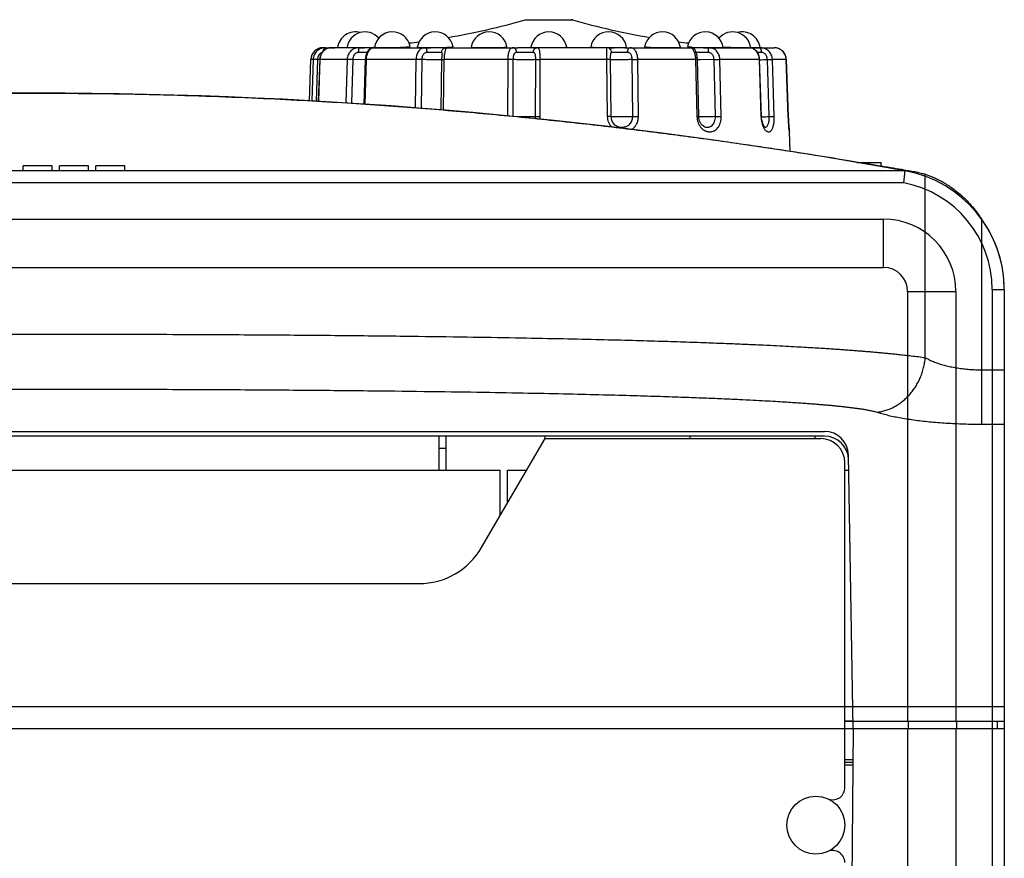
# Model space of a CAD drawing. Header units: millimetres. Extents: x 802 to 9345, y -804 to 1180.
# Tile 22 of 189: x 1107 to 1148, y 28 to 63. Entities that reach past the tile are written whole.
import ezdxf

# ---------------------------------------------------------------- set-up
doc = ezdxf.new("R2010")
doc.units = ezdxf.units.MM
doc.header["$LTSCALE"] = 30.734
doc.layers.get('0').update_dxf_attribs({"linetype": 'CONTINUOUS'})

msp = doc.modelspace()

# ---------------------------------------------------------------- linework, layer by layer
at = {"linetype": 'Continuous'}
for p, q in [((1127.817, 62.775), (1127.871, 62.783)), ((1127.817, 62.775), (1129.776, 62.775)), ((1127.871, 62.783), (1129.721, 62.783)), ((1129.776, 62.775), (1129.721, 62.783)), ((1119.564, 61.621), (1119.446, 61.621)), ((1119.686, 61.612), (1119.762, 61.621)), ((1119.737, 61.621), (1119.716, 61.621)), ((1119.764, 61.621), (1119.737, 61.621)), ((1120.958, 61.621), (1119.764, 61.621)), ((1120.444, 61.625), (1120.48, 61.625)), ((1120.48, 61.625), (1120.954, 61.63)), ((1120.954, 61.63), (1120.957, 61.631)), ((1120.957, 61.631), (1120.994, 61.631)), ((1120.958, 61.621), (1120.958, 61.621)), ((1121.139, 61.635), (1121.154, 61.635)), ((1121.154, 61.635), (1121.526, 61.649)), ((1121.495, 61.621), (1121.155, 61.621)), ((1121.518, 61.621), (1121.495, 61.621)), ((1121.526, 61.649), (1121.529, 61.649)), ((1121.529, 61.621), (1123.705, 61.621)), ((1121.558, 61.651), (1121.58, 61.652)), ((1121.581, 61.627), (1121.722, 61.625)), ((1123.657, 61.625), (1123.704, 61.625)), ((1123.915, 61.625), (1123.923, 61.626)), ((1124.462, 61.621), (1123.915, 61.621)), ((1123.923, 61.626), (1124.463, 61.634)), ((1124.521, 61.621), (1124.462, 61.621)), ((1124.463, 61.634), (1124.469, 61.634)), ((1124.469, 61.634), (1124.49, 61.635)), ((1124.547, 61.621), (1124.521, 61.621)), ((1124.547, 61.621), (1124.547, 61.621)), ((1124.55, 61.621), (1124.547, 61.621)), ((1124.549, 61.637), (1124.552, 61.637)), ((1124.55, 61.621), (1127.335, 61.621)), ((1128.148, 61.621), (1127.518, 61.621)), ((1128.144, 61.633), (1128.302, 61.628)), ((1128.302, 61.628), (1128.325, 61.628)), ((1131.22, 61.621), (1128.305, 61.621)), ((1128.325, 61.628), (1128.796, 61.625)), ((1131.207, 61.626), (1131.22, 61.625)), ((1131.344, 61.621), (1131.218, 61.621)), ((1131.344, 61.625), (1131.354, 61.625)), ((1131.945, 61.621), (1131.344, 61.621)), ((1131.498, 61.625), (1131.933, 61.629)), ((1131.933, 61.629), (1131.985, 61.631)), ((1131.985, 61.631), (1132.01, 61.636)), ((1132.145, 61.621), (1134.682, 61.621)), ((1134.69, 61.621), (1134.681, 61.621)), ((1134.681, 61.621), (1134.707, 61.61)), ((1134.692, 61.621), (1134.689, 61.621)), ((1134.69, 61.621), (1134.69, 61.621)), ((1134.7, 61.621), (1134.692, 61.621)), ((1134.7, 61.621), (1134.697, 61.621)), ((1134.728, 61.621), (1134.7, 61.621)), ((1134.72, 61.621), (1134.715, 61.621)), ((1134.727, 61.621), (1134.72, 61.621)), ((1134.728, 61.65), (1135.198, 61.632)), ((1135.198, 61.621), (1134.728, 61.621)), ((1135.198, 61.632), (1135.231, 61.631)), ((1135.378, 61.629), (1135.404, 61.628)), ((1135.406, 61.621), (1137.128, 61.621)), ((1135.87, 61.625), (1136.012, 61.627)), ((1136.004, 61.652), (1136.012, 61.652)), ((1136.012, 61.652), (1136.034, 61.651)), ((1137.112, 61.625), (1137.143, 61.625)), ((1137.163, 61.621), (1137.128, 61.621)), ((1137.143, 61.625), (1137.148, 61.625)), ((1137.344, 61.621), (1137.163, 61.621)), ((1137.317, 61.629), (1137.346, 61.628)), ((1137.482, 61.626), (1137.525, 61.625)), ((1137.522, 61.621), (1138.133, 61.621)), ((1137.525, 61.625), (1137.54, 61.625)), ((1118.887, 59.428), (1118.947, 61.139)), ((1119.044, 61.139), (1118.947, 61.139)), ((1119.044, 61.139), (1118.985, 59.422)), ((1119.219, 61.133), (1119.044, 61.139)), ((1119.219, 61.133), (1119.16, 59.412)), ((1119.318, 61.13), (1119.219, 61.133)), ((1119.318, 61.138), (1119.258, 59.407)), ((1119.266, 59.406), (1119.325, 61.139)), ((1119.318, 61.138), (1119.325, 61.139)), ((1120.449, 61.139), (1119.325, 61.139)), ((1120.449, 61.139), (1120.398, 59.338)), ((1120.678, 61.133), (1120.449, 61.139)), ((1120.678, 61.133), (1120.627, 59.323)), ((1121.2, 61.121), (1120.678, 61.133)), ((1121.274, 61.428), (1120.923, 61.426)), ((1121.198, 61.137), (1121.145, 59.289)), ((1121.192, 59.286), (1121.244, 61.139)), ((1121.204, 61.209), (1121.198, 61.137)), ((1121.198, 61.137), (1121.244, 61.139)), ((1123.297, 61.139), (1121.244, 61.139)), ((1123.297, 61.139), (1123.262, 59.136)), ((1123.541, 61.133), (1123.297, 61.139)), ((1123.541, 61.133), (1123.505, 59.117)), ((1124.357, 61.426), (1123.755, 61.426)), ((1124.349, 61.126), (1124.121, 61.121)), ((1124.357, 61.145), (1124.321, 59.051)), ((1124.36, 61.127), (1124.349, 61.126)), ((1124.357, 61.134), (1124.469, 61.139)), ((1124.375, 61.379), (1124.375, 61.379)), ((1124.432, 59.042), (1124.469, 61.139)), ((1127.096, 61.139), (1124.469, 61.139)), ((1127.096, 61.139), (1127.087, 58.803)), ((1127.312, 61.133), (1127.096, 61.139)), ((1127.312, 61.133), (1127.304, 58.782)), ((1128.151, 61.426), (1127.46, 61.426)), ((1128.246, 58.77), (1128.254, 61.133)), ((1128.254, 61.133), (1128.442, 61.139)), ((1128.433, 58.775), (1128.442, 61.139)), ((1131.189, 61.139), (1128.442, 61.139)), ((1131.34, 61.133), (1131.189, 61.139)), ((1131.189, 61.139), (1131.215, 58.775)), ((1131.34, 61.133), (1131.366, 58.77)), ((1132.056, 61.426), (1131.395, 61.426)), ((1132.241, 61.133), (1132.476, 61.139)), ((1132.267, 58.77), (1132.241, 61.133)), ((1134.868, 61.139), (1132.476, 61.139)), ((1132.502, 58.775), (1132.476, 61.139)), ((1134.945, 61.136), (1134.868, 61.139)), ((1134.868, 61.139), (1134.924, 58.775)), ((1134.876, 61.465), (1134.871, 61.479)), ((1135.397, 61.426), (1134.89, 61.427)), ((1135, 58.773), (1134.945, 61.143)), ((1135.632, 61.133), (1135.052, 61.121)), ((1135.632, 61.133), (1135.874, 61.139)), ((1135.688, 58.77), (1135.632, 61.133)), ((1137.498, 61.139), (1135.874, 61.139)), ((1135.929, 58.775), (1135.874, 61.139)), ((1137.598, 61.426), (1137.432, 61.427)), ((1137.521, 61.138), (1137.498, 61.139)), ((1137.498, 61.139), (1137.573, 58.775)), ((1137.596, 58.775), (1137.521, 61.138)), ((1137.842, 61.133), (1138.048, 61.139)), ((1137.917, 58.77), (1137.842, 61.133)), ((1138.622, 61.139), (1138.048, 61.139)), ((1138.124, 58.775), (1138.048, 61.139)), ((1138.623, 61.139), (1138.622, 61.139)), ((1138.622, 61.139), (1138.705, 58.775)), ((1138.705, 58.775), (1138.623, 61.139)), ((1135.052, 61.121), (1134.971, 61.122)), ((1128.246, 58.77), (1128.433, 58.775)), ((1131.366, 58.77), (1131.215, 58.775)), ((1132.267, 58.77), (1132.502, 58.775)), ((1135, 58.773), (1134.924, 58.775)), ((1135.048, 58.759), (1135.001, 58.76)), ((1135.688, 58.77), (1135.929, 58.775)), ((1137.596, 58.775), (1137.573, 58.775)), ((1137.642, 58.762), (1137.597, 58.761)), ((1137.917, 58.77), (1138.124, 58.775)), ((1138.705, 58.775), (1138.705, 58.775)), ((1135.241, 58.351), (1135.244, 58.35)), ((1138.744, 58.199), (1138.749, 58.155)), ((1138.749, 58.155), (1138.75, 58.144)), ((1138.75, 58.151), (1138.75, 58.144)), ((1138.779, 57.326), (1138.75, 58.144)), ((1107.046, 56.527), (1107.046, 56.727)), ((1108.246, 56.727), (1107.046, 56.727)), ((1108.246, 56.527), (1108.246, 56.727)), ((1108.546, 56.527), (1108.546, 56.727)), ((1109.746, 56.727), (1108.546, 56.727)), ((1109.746, 56.527), (1109.746, 56.727)), ((1110.046, 56.527), (1110.046, 56.727)), ((1111.246, 56.727), (1110.046, 56.727)), ((1111.246, 56.527), (1111.246, 56.727)), ((1141.538, 56.877), (1142.549, 56.877)), ((1142.549, 56.702), (1142.549, 56.877)), ((1143.534, 56.527), (1071.758, 56.527)), ((1144.375, 48.795), (1144.375, 56.386)), ((1143.488, 56.027), (1071.804, 56.027)), ((1072.646, 54.527), (1142.646, 54.527)), ((1142.646, 52.527), (1142.646, 54.527)), ((1146.72, 46.039), (1146.72, 54.506)), ((1072.646, 52.527), (1142.646, 52.527)), ((1143.646, 51.527), (1143.646, 33.741)), ((1143.646, 51.527), (1145.646, 51.527)), ((1145.646, 51.527), (1145.646, 33.741)), ((1147.146, 51.607), (1147.146, -6.459)), ((1147.146, 51.607), (1147.646, 51.607)), ((1147.646, 51.607), (1147.646, 33.441)), ((1147.646, 51.607), (1147.646, -6.459)), ((1146.72, 48.288), (1147.646, 48.288)), ((1075.094, 45.741), (1140.199, 45.741)), ((1146.72, 46.039), (1147.646, 46.039)), ((1140.202, 45.541), (1075.09, 45.541)), ((1124.246, 45.541), (1124.246, 44.141)), ((1124.546, 44.141), (1124.546, 45.541)), ((1126.014, 40.929), (1128.646, 45.441)), ((1128.646, 45.441), (1128.646, 45.541)), ((1128.646, 45.441), (1140.046, 45.441)), ((1134.646, 45.441), (1134.646, 45.541)), ((1139.806, 45.541), (1139.806, 45.441)), ((1124.246, 45.041), (1124.546, 45.041)), ((1141.046, 30.941), (1141.046, 44.441)), ((1141.396, 33.441), (1141.199, 44.758)), ((1087.404, 44.141), (1126.786, 44.141)), ((1126.786, 42.252), (1126.786, 44.141)), ((1127.086, 42.766), (1127.086, 44.141)), ((1127.086, 44.141), (1127.888, 44.141)), ((1141.046, 44.141), (1141.209, 44.141)), ((1091.869, 39.441), (1123.423, 39.441)), ((1147.646, 34.335), (1067.646, 34.335)), ((1067.646, 33.441), (1147.646, 33.441)), ((1141.396, 33.441), (1141.143, 4.432)), ((1141.391, 33.741), (1147.646, 33.741)), ((1141.396, 33.441), (1147.646, 33.441)), ((1143.646, 33.441), (1143.646, -6.459)), ((1143.683, 33.441), (1143.683, 33.741)), ((1145.646, 33.441), (1145.646, -6.459)), ((1145.683, 33.441), (1145.683, 33.741)), ((1147.346, 33.741), (1147.346, 33.441)), ((1141.385, 32.141), (1141.046, 32.141)), ((1141.046, 32.041), (1141.384, 32.041)), ((1141.046, 31.941), (1141.383, 31.941))]:
    msp.add_line(p, q, dxfattribs=at)
for points in [[(1119.765, 61.621), (1119.698, 61.615), (1119.595, 61.581), (1119.5, 61.52), (1119.42, 61.434), (1119.36, 61.33), (1119.326, 61.214), (1119.318, 61.138)], [(1121.529, 61.621), (1121.468, 61.612), (1121.414, 61.589), (1121.371, 61.557), (1121.332, 61.517), (1121.294, 61.465), (1121.257, 61.397), (1121.225, 61.311), (1121.204, 61.209)], [(1137.521, 61.138), (1137.514, 61.211), (1137.485, 61.322), (1137.436, 61.424), (1137.369, 61.508), (1137.293, 61.57), (1137.21, 61.608), (1137.128, 61.621)], [(1138.623, 61.139), (1138.614, 61.217), (1138.577, 61.333), (1138.513, 61.436), (1138.427, 61.52), (1138.323, 61.581), (1138.209, 61.615), (1138.131, 61.621)], [(1124.375, 61.379), (1124.375, 61.378), (1124.375, 61.368), (1124.373, 61.348), (1124.37, 61.323), (1124.367, 61.292), (1124.364, 61.258), (1124.361, 61.221), (1124.358, 61.183), (1124.357, 61.143)], [(1134.945, 61.143), (1134.943, 61.182), (1134.939, 61.22), (1134.934, 61.256), (1134.928, 61.291), (1134.921, 61.324), (1134.914, 61.354), (1134.906, 61.382), (1134.897, 61.408), (1134.89, 61.43), (1134.882, 61.449), (1134.876, 61.465)], [(1138.577, 61.331), (1138.516, 61.433), (1138.514, 61.434)], [(1138.623, 61.139), (1138.615, 61.213), (1138.614, 61.215)], [(1135.244, 58.35), (1135.223, 58.358), (1135.162, 58.397), (1135.105, 58.457), (1135.057, 58.534), (1135.023, 58.623), (1135.004, 58.716), (1135, 58.773)], [(1137.728, 58.333), (1137.729, 58.332), (1137.726, 58.335), (1137.706, 58.36), (1137.677, 58.408), (1137.646, 58.485), (1137.618, 58.586), (1137.601, 58.701), (1137.596, 58.775)], [(1138.709, 58.688), (1138.707, 58.747), (1138.705, 58.775)], [(1138.742, 58.226), (1138.734, 58.306), (1138.725, 58.413), (1138.717, 58.54), (1138.709, 58.68), (1138.705, 58.775)], [(1138.745, 58.193), (1138.743, 58.211), (1138.742, 58.227)]]:
    msp.add_lwpolyline(points, dxfattribs=at)
msp.add_lwpolyline([(1141.391, 33.741, 0.0698, 0.0698, 0), (1141.046, 33.741, 0.0698, 0.0698, 0)], format="xyseb", dxfattribs=at)
msp.add_circle((1139.846, 29.441), 1.2, dxfattribs=at)
for centre, radius, start, end in [((1119.575, 91.621), 30, 279.6711, 285.9455), ((1138.017, 91.621), 30, 254.0545, 260.3289), ((1120.796, 61.527), 0.75, 74.734, 172.5243), ((1121.188, 61.527), 0.75, 40.5203, 172.4772), ((1122.324, 61.527), 0.75, 11.3774, 172.3374), ((1124.094, 61.527), 0.75, 10.6122, 172.0625), ((1126.324, 61.527), 0.75, 9.776, 171.6199), ((1128.796, 61.527), 0.75, 9.0009, 170.9992), ((1131.268, 61.527), 0.75, 8.3801, 170.2239), ((1133.498, 61.527), 0.75, 7.9375, 169.3879), ((1135.268, 61.527), 0.75, 7.6626, 168.6227), ((1136.405, 61.527), 0.75, 7.5228, 139.4797), ((1136.796, 61.527), 0.75, 7.4757, 105.266), ((1119.446, 61.121), 0.5, 89.7587, 178), ((1119.713, 103.588), 41.967, 269.796, 270.0037), ((1119.575, 91.621), 30, 270.0399, 270.9124), ((1119.772, 61.232), 0.39, 102.6803, 109.5327), ((1119.765, 61.287), 0.334, 90.0023, 90.3616), ((1119.581, 94.049), 32.428, 270.8336, 271.5224), ((1121.148, 128.988), 67.367, 269.83888, 270.00604), ((1120.431, 87.512), 25.887, 271.2467, 271.5685), ((1121.529, 61.53), 0.0911, 90.0068, 91.2329), ((1120.902, 74.374), 12.74, 272.8184, 272.952), ((1119.575, 91.621), 30, 276.5669, 277.3934), ((1123.646, 104.277), 42.652, 270.0775, 270.3608), ((1123.905, 134.407), 72.786, 269.84489, 270.0081), ((1124.47, 80.018), 18.397, 269.9962, 270.1104), ((1124.185, 71.03), 9.4, 271.86, 272.2188), ((1124.55, 61.434), 0.187, 90.8278, 108.1962), ((1124.492, 69.272), 7.651, 270.0981, 270.2878), ((1124.517, 64.6), 2.979, 270.2534, 270.6215), ((1127.507, 115.974), 54.353, 269.8204, 270.0116), ((1128.226, 63.317), 1.687, 266.3846, 267.2168), ((1128.175, 91.319), 29.698, 269.9466, 270.2483), ((1131.483, 105.742), 44.117, 269.6582, 269.8198), ((1131.499, 110.2), 48.576, 269.8292, 269.9988), ((1131.973, 114.924), 53.303, 269.9701, 270.1835), ((1138.017, 91.621), 30, 262.6066, 263.4331), ((1134.681, 61.421), 0.201, 72.4402, 87.4402), ((1134.706, 63.421), 1.8, 269.5463, 269.7101), ((1134.72, 67.431), 5.81, 269.8027, 269.9501), ((1134.641, 61.521), 0.111, 50.6915, 53.3643), ((1134.681, 61.421), 0.2, 19.115, 72.3445), ((1135.22, 124.073), 62.452, 269.97931, 270.1685), ((1135.77, 87.267), 25.642, 268.7958, 269.1244), ((1135.905, 96.286), 34.661, 269.1719, 269.9415), ((1137.114, 69.085), 7.461, 269.8053, 269.9832), ((1137.969, 92.188), 30.566, 268.4646, 268.7775), ((1137.356, 112.759), 51.138, 269.9856, 270.1854), ((1138.011, 94.152), 32.531, 268.8283, 269.0676), ((1138.017, 91.621), 30, 269.0876, 269.8115), ((1138.133, 61.156), 0.465, 89.3357, 89.9982), ((1138.133, 61.147), 0.474, 79.3363, 89.3213), ((1138.132, 61.144), 0.477, 70.2621, 79.3452), ((1138.13, 61.137), 0.484, 65.7543, 70.2927), ((1138.128, 61.132), 0.49, 53.5893, 65.7345), ((1134.682, 61.422), 0.199, 16.5785, 19.1116), ((1134.68, 61.421), 0.201, 15.3699, 16.58), ((1134.68, 61.421), 0.202, 1.4733, 15.366), ((1136.763, 93.453), 32.338, 271.3397, 271.9109), ((1138.126, 61.13), 0.493, 50.6292, 53.614), ((1138.122, 61.125), 0.499, 39.2994, 50.6223), ((1138.119, 61.123), 0.503, 33.532, 39.2927), ((1138.118, 61.122), 0.505, 26.1787, 33.5359), ((1138.117, 61.121), 0.506, 19.7504, 26.1659), ((1138.117, 61.121), 0.505, 12.9973, 19.75), ((1138.114, 61.121), 0.509, 2.0233, 12.9855), ((1135.012, 63.743), 2.622, 268.4487, 269.1092), ((1107.646, -142.259), 202, 79.76622, 100.23378), ((1127.81, 58.772), 0.435, 348.8761, 359.7792), ((1127.816, 58.777), 0.617, 349.8646, 359.7774), ((1131.852, 58.782), 0.637, 180.6452, 224.1476), ((1136.798, 92.391), 33.639, 271.4383, 271.9074), ((1147.565, 59.084), 8.865, 181.9951, 185.3687), ((1137.743, 58.436), 0.103, 261.0446, 273.2859), ((1145.472, 58.896), 6.764, 185.4422, 185.9087), ((1037.937, 65.982), 106.02, 354.6123, 354.88365), ((1142.646, 51.607), 5, 0, 79.7662), ((1142.646, 51.607), 4.5, 0, 79.211), ((1142.646, 51.527), 3, 0, 90), ((1142.646, 51.607), 5, 0, 35.4363), ((1142.646, 51.527), 1, 0, 90), ((1140.199, 44.741), 1, 1, 90), ((1140.046, 44.441), 1, 0, 90), ((1140.202, 44.541), 1, 1, 90), ((1123.423, 42.441), 3, 270, 329.7436), ((1140.546, 30.99), 0.5, 245.6843, 354.3537), ((1140.546, 27.891), 0.5, 0, 114.3157)]:
    msp.add_arc(centre, radius, start, end, dxfattribs=at)
for points, knots in [([(1119.562, 61.621), (1119.53, 61.621), (1119.467, 61.616), (1119.373, 61.591), (1119.284, 61.549), (1119.205, 61.491), (1119.138, 61.417), (1119.087, 61.331), (1119.054, 61.237), (1119.045, 61.172), (1119.044, 61.139)], [0, 0, 0, 0, 0.120505, 0.243762, 0.36868, 0.49453, 0.620787, 0.747168, 0.873597, 1, 1, 1, 1]), ([(1119.325, 61.139), (1119.327, 61.191), (1119.346, 61.294), (1119.415, 61.431), (1119.516, 61.538), (1119.599, 61.584), (1119.642, 61.599)], [0, 0, 0, 0, 0.264802, 0.524042, 0.771427, 1, 1, 1, 1]), ([(1119.455, 61.474), (1119.458, 61.494), (1119.468, 61.531), (1119.489, 61.573), (1119.51, 61.598), (1119.527, 61.611), (1119.545, 61.619), (1119.558, 61.621), (1119.564, 61.621)], [0, 0, 0, 0, 0.310192, 0.582016, 0.700726, 0.808228, 0.906767, 1, 1, 1, 1]), ([(1120.955, 61.621), (1120.923, 61.621), (1120.857, 61.616), (1120.762, 61.592), (1120.675, 61.55), (1120.598, 61.491), (1120.535, 61.417), (1120.472, 61.302), (1120.451, 61.204), (1120.449, 61.139)], [0, 0, 0, 0, 0.126472, 0.251665, 0.375666, 0.499181, 0.623064, 0.747974, 1, 1, 1, 1]), ([(1120.923, 61.426), (1120.923, 61.451), (1120.925, 61.496), (1120.93, 61.549), (1120.937, 61.584), (1120.943, 61.602), (1120.948, 61.615), (1120.954, 61.62), (1120.957, 61.621)], [0, 0, 0, 0, 0.363117, 0.673845, 0.796537, 0.892168, 0.959068, 1, 1, 1, 1]), ([(1121.244, 61.139), (1121.246, 61.203), (1121.265, 61.325), (1121.325, 61.461), (1121.389, 61.544), (1121.436, 61.587), (1121.482, 61.613), (1121.513, 61.621), (1121.527, 61.621)], [0, 0, 0, 0, 0.322275, 0.612333, 0.736577, 0.84295, 0.930411, 1, 1, 1, 1]), ([(1121.722, 61.625), (1121.777, 61.625), (1121.901, 61.625), (1122.101, 61.627), (1122.284, 61.63), (1122.437, 61.633), (1122.549, 61.636), (1122.656, 61.64), (1122.754, 61.644), (1122.841, 61.649), (1122.916, 61.654), (1122.969, 61.658), (1123.004, 61.662), (1123.023, 61.665), (1123.039, 61.667), (1123.049, 61.67), (1123.055, 61.671), (1123.057, 61.673), (1123.059, 61.674), (1123.059, 61.675)], [0, 0, 0, 0, 0.122393, 0.276604, 0.447576, 0.534126, 0.618529, 0.698693, 0.772621, 0.838477, 0.894635, 0.939718, 0.957757, 0.972646, 0.984303, 0.992685, 0.995647, 0.997807, 1, 1, 1, 1]), ([(1123.705, 61.621), (1123.677, 61.621), (1123.621, 61.616), (1123.54, 61.592), (1123.468, 61.549), (1123.408, 61.489), (1123.36, 61.415), (1123.312, 61.299), (1123.298, 61.203), (1123.297, 61.139)], [0, 0, 0, 0, 0.120897, 0.237667, 0.353452, 0.471888, 0.59569, 0.725839, 1, 1, 1, 1]), ([(1123.351, 61.631), (1123.351, 61.63), (1123.353, 61.629), (1123.357, 61.629), (1123.363, 61.628), (1123.372, 61.628), (1123.383, 61.627), (1123.397, 61.627), (1123.414, 61.626), (1123.44, 61.626), (1123.479, 61.625), (1123.531, 61.625), (1123.591, 61.625), (1123.634, 61.625), (1123.657, 61.625)], [0, 0, 0, 0, 0.00467, 0.01718, 0.03798, 0.067068, 0.104348, 0.149708, 0.203006, 0.264036, 0.408404, 0.580852, 0.779079, 1, 1, 1, 1]), ([(1123.755, 61.426), (1123.755, 61.439), (1123.755, 61.464), (1123.752, 61.5), (1123.748, 61.534), (1123.742, 61.563), (1123.735, 61.587), (1123.727, 61.607), (1123.715, 61.621), (1123.707, 61.621)], [0, 0, 0, 0, 0.184744, 0.362468, 0.526447, 0.671372, 0.79279, 0.887611, 1, 1, 1, 1]), ([(1124.357, 61.426), (1124.358, 61.447), (1124.365, 61.488), (1124.393, 61.543), (1124.436, 61.587), (1124.472, 61.606), (1124.491, 61.612)], [0, 0, 0, 0, 0.253566, 0.505245, 0.754037, 1, 1, 1, 1]), ([(1124.469, 61.139), (1124.47, 61.171), (1124.473, 61.235), (1124.482, 61.327), (1124.494, 61.398), (1124.504, 61.451), (1124.512, 61.486), (1124.52, 61.517), (1124.528, 61.544), (1124.535, 61.567), (1124.541, 61.586), (1124.545, 61.601), (1124.549, 61.612), (1124.55, 61.617), (1124.551, 61.621), (1124.55, 61.621)], [0, 0, 0, 0, 0.198627, 0.388847, 0.563394, 0.642655, 0.715456, 0.781072, 0.838811, 0.88816, 0.928664, 0.960065, 0.982246, 0.995269, 1, 1, 1, 1]), ([(1124.55, 61.621), (1124.55, 61.621), (1124.55, 61.621), (1124.55, 61.621), (1124.55, 61.621)], [0, 0, 0, 0, 0.487778, 1, 1, 1, 1]), ([(1124.552, 61.637), (1124.572, 61.638), (1124.612, 61.64), (1124.668, 61.643), (1124.716, 61.646), (1124.756, 61.649), (1124.784, 61.652), (1124.802, 61.655), (1124.813, 61.657), (1124.821, 61.659), (1124.826, 61.661), (1124.83, 61.663), (1124.831, 61.665), (1124.831, 61.665)], [0, 0, 0, 0, 0.221601, 0.419506, 0.591205, 0.73452, 0.847679, 0.892537, 0.929429, 0.958292, 0.9792, 0.992512, 1, 1, 1, 1]), ([(1125.582, 61.636), (1125.582, 61.635), (1125.586, 61.634), (1125.592, 61.633), (1125.604, 61.631), (1125.619, 61.63), (1125.639, 61.629), (1125.663, 61.628), (1125.692, 61.628), (1125.737, 61.627), (1125.803, 61.626), (1125.891, 61.625), (1125.989, 61.625), (1126.058, 61.625), (1126.094, 61.625)], [0, 0, 0, 0, 0.005133, 0.018427, 0.040418, 0.071082, 0.110251, 0.157687, 0.213113, 0.276172, 0.423611, 0.596308, 0.790083, 1, 1, 1, 1]), ([(1126.094, 61.625), (1126.151, 61.625), (1126.267, 61.625), (1126.438, 61.626), (1126.578, 61.627), (1126.685, 61.629), (1126.758, 61.63), (1126.825, 61.632), (1126.885, 61.634), (1126.938, 61.637), (1126.981, 61.64), (1127.012, 61.642), (1127.032, 61.645), (1127.043, 61.646), (1127.052, 61.648), (1127.058, 61.65), (1127.062, 61.652), (1127.063, 61.654), (1127.063, 61.654)], [0, 0, 0, 0, 0.176198, 0.355686, 0.528553, 0.609467, 0.685178, 0.754627, 0.816845, 0.870957, 0.916218, 0.952003, 0.966197, 0.977862, 0.986983, 0.993574, 0.997729, 1, 1, 1, 1]), ([(1127.335, 61.621), (1127.316, 61.621), (1127.278, 61.617), (1127.225, 61.591), (1127.182, 61.546), (1127.149, 61.486), (1127.125, 61.412), (1127.108, 61.328), (1127.098, 61.235), (1127.096, 61.171), (1127.096, 61.139)], [0, 0, 0, 0, 0.097349, 0.190542, 0.289661, 0.402575, 0.53234, 0.677869, 0.8355, 1, 1, 1, 1]), ([(1127.46, 61.426), (1127.459, 61.451), (1127.453, 61.5), (1127.431, 61.555), (1127.406, 61.589), (1127.384, 61.607), (1127.361, 61.619), (1127.345, 61.621), (1127.337, 61.621)], [0, 0, 0, 0, 0.301064, 0.57389, 0.694754, 0.804438, 0.904947, 1, 1, 1, 1]), ([(1128.055, 61.644), (1128.055, 61.644), (1128.057, 61.642), (1128.062, 61.64), (1128.074, 61.638), (1128.094, 61.636), (1128.11, 61.635), (1128.12, 61.634)], [0, 0, 0, 0, 0.025995, 0.075061, 0.261982, 0.571105, 1, 1, 1, 1]), ([(1128.151, 61.426), (1128.151, 61.452), (1128.159, 61.501), (1128.192, 61.565), (1128.235, 61.603), (1128.274, 61.619), (1128.294, 61.621), (1128.304, 61.621)], [0, 0, 0, 0, 0.279468, 0.541897, 0.779493, 0.891166, 1, 1, 1, 1]), ([(1128.442, 61.139), (1128.442, 61.171), (1128.442, 61.235), (1128.438, 61.327), (1128.431, 61.411), (1128.421, 61.484), (1128.406, 61.536), (1128.39, 61.569), (1128.377, 61.589), (1128.362, 61.604), (1128.339, 61.618), (1128.319, 61.621), (1128.305, 61.621)], [0, 0, 0, 0, 0.181079, 0.353786, 0.511363, 0.648272, 0.761078, 0.808548, 0.850799, 0.889136, 0.925423, 1, 1, 1, 1]), ([(1128.796, 61.625), (1128.844, 61.625), (1128.939, 61.625), (1129.077, 61.625), (1129.204, 61.627), (1129.3, 61.628), (1129.368, 61.63), (1129.412, 61.631), (1129.449, 61.633), (1129.48, 61.634), (1129.504, 61.636), (1129.52, 61.638), (1129.529, 61.64), (1129.533, 61.641), (1129.537, 61.643), (1129.537, 61.644)], [0, 0, 0, 0, 0.195203, 0.382951, 0.555884, 0.70738, 0.77321, 0.83155, 0.881847, 0.92361, 0.956434, 0.980059, 0.988371, 0.994368, 1, 1, 1, 1]), ([(1130.529, 61.654), (1130.529, 61.653), (1130.532, 61.651), (1130.536, 61.65), (1130.541, 61.648), (1130.548, 61.647), (1130.561, 61.645), (1130.58, 61.642), (1130.608, 61.64), (1130.656, 61.637), (1130.729, 61.633), (1130.83, 61.63), (1130.946, 61.628), (1131.073, 61.627), (1131.161, 61.626), (1131.207, 61.626)], [0, 0, 0, 0, 0.00605, 0.012007, 0.02018, 0.030609, 0.043301, 0.075426, 0.116329, 0.165692, 0.28803, 0.438221, 0.611044, 0.800494, 1, 1, 1, 1]), ([(1131.218, 61.621), (1131.214, 61.621), (1131.207, 61.62), (1131.197, 61.613), (1131.19, 61.602), (1131.185, 61.588), (1131.181, 61.569), (1131.178, 61.535), (1131.178, 61.483), (1131.181, 61.411), (1131.184, 61.327), (1131.187, 61.235), (1131.189, 61.171), (1131.189, 61.139)], [0, 0, 0, 0, 0.022345, 0.043792, 0.068421, 0.099142, 0.137413, 0.183814, 0.300766, 0.447099, 0.617148, 0.804007, 1, 1, 1, 1]), ([(1131.321, 61.584), (1131.307, 61.596), (1131.274, 61.614), (1131.238, 61.621), (1131.22, 61.621)], [0, 0, 0, 0, 0.505892, 1, 1, 1, 1]), ([(1131.395, 61.426), (1131.394, 61.457), (1131.381, 61.517), (1131.344, 61.566), (1131.321, 61.584)], [0, 0, 0, 0, 0.511006, 1, 1, 1, 1]), ([(1132.056, 61.426), (1132.056, 61.451), (1132.059, 61.488), (1132.07, 61.534), (1132.081, 61.564), (1132.094, 61.588), (1132.109, 61.606), (1132.125, 61.618), (1132.138, 61.621), (1132.143, 61.621)], [0, 0, 0, 0, 0.329178, 0.480639, 0.617743, 0.737711, 0.839433, 0.924857, 1, 1, 1, 1]), ([(1132.476, 61.139), (1132.476, 61.171), (1132.472, 61.236), (1132.456, 61.329), (1132.429, 61.414), (1132.392, 61.488), (1132.345, 61.548), (1132.286, 61.592), (1132.218, 61.617), (1132.17, 61.621), (1132.145, 61.621)], [0, 0, 0, 0, 0.150082, 0.295057, 0.431322, 0.556911, 0.672227, 0.780651, 0.887939, 1, 1, 1, 1]), ([(1132.761, 61.665), (1132.761, 61.664), (1132.762, 61.663), (1132.765, 61.662), (1132.769, 61.66), (1132.777, 61.658), (1132.795, 61.654), (1132.825, 61.65), (1132.872, 61.646), (1132.93, 61.642), (1132.999, 61.639), (1133.078, 61.636), (1133.165, 61.633), (1133.258, 61.631), (1133.39, 61.628), (1133.556, 61.626), (1133.75, 61.625), (1133.876, 61.625), (1133.936, 61.625)], [0, 0, 0, 0, 0.002308, 0.004274, 0.006906, 0.014266, 0.024475, 0.053351, 0.09312, 0.143062, 0.202244, 0.269551, 0.343696, 0.423269, 0.506759, 0.679103, 0.847732, 1, 1, 1, 1]), ([(1133.936, 61.625), (1133.958, 61.625), (1134.001, 61.625), (1134.061, 61.625), (1134.114, 61.625), (1134.152, 61.626), (1134.179, 61.626), (1134.195, 61.627), (1134.209, 61.627), (1134.22, 61.628), (1134.229, 61.628), (1134.236, 61.629), (1134.239, 61.629), (1134.241, 61.63), (1134.241, 61.631)], [0, 0, 0, 0, 0.220922, 0.41915, 0.591598, 0.735966, 0.796996, 0.850295, 0.895654, 0.932934, 0.962022, 0.982821, 0.99533, 1, 1, 1, 1]), ([(1134.533, 61.675), (1134.533, 61.674), (1134.538, 61.671), (1134.547, 61.669), (1134.563, 61.666), (1134.584, 61.663), (1134.612, 61.659), (1134.646, 61.656), (1134.686, 61.653), (1134.714, 61.651), (1134.728, 61.65)], [0, 0, 0, 0, 0.019542, 0.068395, 0.148854, 0.260644, 0.40298, 0.574661, 0.774254, 1, 1, 1, 1]), ([(1134.711, 61.607), (1134.72, 61.6), (1134.738, 61.58), (1134.764, 61.544), (1134.79, 61.496), (1134.824, 61.415), (1134.857, 61.295), (1134.867, 61.192), (1134.868, 61.139)], [0, 0, 0, 0, 0.067505, 0.15591, 0.263934, 0.389289, 0.679454, 1, 1, 1, 1]), ([(1135.397, 61.426), (1135.397, 61.439), (1135.397, 61.464), (1135.398, 61.5), (1135.398, 61.534), (1135.399, 61.563), (1135.4, 61.584), (1135.401, 61.598), (1135.401, 61.606), (1135.402, 61.612), (1135.402, 61.617), (1135.403, 61.619), (1135.403, 61.621), (1135.404, 61.621)], [0, 0, 0, 0, 0.196167, 0.384413, 0.557122, 0.708079, 0.83175, 0.88182, 0.92345, 0.956242, 0.979895, 0.994336, 1, 1, 1, 1]), ([(1135.874, 61.139), (1135.872, 61.204), (1135.854, 61.301), (1135.798, 61.416), (1135.741, 61.49), (1135.671, 61.55), (1135.589, 61.592), (1135.5, 61.616), (1135.437, 61.621), (1135.406, 61.621)], [0, 0, 0, 0, 0.26013, 0.386646, 0.51005, 0.631313, 0.7522, 0.874661, 1, 1, 1, 1]), ([(1136.034, 61.651), (1136.133, 61.646), (1136.335, 61.638), (1136.626, 61.63), (1136.879, 61.626), (1137.029, 61.625), (1137.089, 61.625)], [0, 0, 0, 0, 0.280741, 0.574672, 0.829448, 1, 1, 1, 1]), ([(1137.128, 61.621), (1137.169, 61.621), (1137.236, 61.6), (1137.315, 61.547), (1137.395, 61.466), (1137.472, 61.33), (1137.495, 61.204), (1137.498, 61.139)], [0, 0, 0, 0, 0.18951, 0.303497, 0.428864, 0.704784, 1, 1, 1, 1]), ([(1137.598, 61.426), (1137.597, 61.451), (1137.594, 61.488), (1137.585, 61.534), (1137.576, 61.563), (1137.565, 61.588), (1137.552, 61.606), (1137.538, 61.618), (1137.527, 61.621), (1137.522, 61.621)], [0, 0, 0, 0, 0.33932, 0.494566, 0.633925, 0.754063, 0.853278, 0.93307, 1, 1, 1, 1]), ([(1138.048, 61.139), (1138.046, 61.204), (1138.016, 61.336), (1137.896, 61.498), (1137.722, 61.601), (1137.59, 61.621), (1137.524, 61.621)], [0, 0, 0, 0, 0.250194, 0.499653, 0.749754, 1, 1, 1, 1]), ([(1119.412, 61.422), (1119.398, 61.419), (1119.37, 61.409), (1119.318, 61.376), (1119.266, 61.316), (1119.229, 61.228), (1119.22, 61.165), (1119.219, 61.133)], [0, 0, 0, 0, 0.116684, 0.238667, 0.489858, 0.744629, 1, 1, 1, 1]), ([(1120.923, 61.426), (1120.905, 61.426), (1120.869, 61.422), (1120.819, 61.404), (1120.775, 61.374), (1120.727, 61.321), (1120.689, 61.239), (1120.679, 61.168), (1120.678, 61.133)], [0, 0, 0, 0, 0.124883, 0.250585, 0.3759, 0.500742, 0.749593, 1, 1, 1, 1]), ([(1123.755, 61.426), (1123.738, 61.426), (1123.705, 61.423), (1123.658, 61.404), (1123.619, 61.373), (1123.589, 61.333), (1123.567, 61.287), (1123.547, 61.221), (1123.541, 61.168), (1123.541, 61.133)], [0, 0, 0, 0, 0.125345, 0.246881, 0.366889, 0.48834, 0.6127, 0.73998, 1, 1, 1, 1]), ([(1124.121, 61.121), (1124.021, 61.121), (1123.828, 61.124), (1123.634, 61.129), (1123.541, 61.133)], [0, 0, 0, 0, 0.516551, 1, 1, 1, 1]), ([(1124.375, 61.379), (1124.375, 61.386), (1124.375, 61.398), (1124.373, 61.413), (1124.367, 61.424), (1124.36, 61.426), (1124.357, 61.426)], [0, 0, 0, 0, 0.37097, 0.644121, 0.833243, 1, 1, 1, 1]), ([(1127.46, 61.426), (1127.446, 61.426), (1127.42, 61.423), (1127.384, 61.404), (1127.357, 61.372), (1127.339, 61.332), (1127.326, 61.287), (1127.315, 61.22), (1127.312, 61.168), (1127.312, 61.133)], [0, 0, 0, 0, 0.11029, 0.215455, 0.32491, 0.444504, 0.574302, 0.711898, 1, 1, 1, 1]), ([(1127.819, 61.121), (1127.767, 61.121), (1127.667, 61.122), (1127.527, 61.124), (1127.409, 61.127), (1127.341, 61.131), (1127.312, 61.133)], [0, 0, 0, 0, 0.305579, 0.592339, 0.831196, 1, 1, 1, 1]), ([(1128.254, 61.133), (1128.247, 61.132), (1128.228, 61.13), (1128.194, 61.128), (1128.15, 61.126), (1128.074, 61.124), (1127.962, 61.122), (1127.869, 61.121), (1127.819, 61.121)], [0, 0, 0, 0, 0.052625, 0.130412, 0.232155, 0.356119, 0.656276, 1, 1, 1, 1]), ([(1128.254, 61.133), (1128.254, 61.168), (1128.253, 61.22), (1128.247, 61.286), (1128.24, 61.331), (1128.229, 61.371), (1128.213, 61.398), (1128.196, 61.413), (1128.178, 61.423), (1128.162, 61.426), (1128.151, 61.426)], [0, 0, 0, 0, 0.308067, 0.453906, 0.589343, 0.709964, 0.813295, 0.860006, 0.905467, 1, 1, 1, 1]), ([(1131.395, 61.426), (1131.387, 61.426), (1131.371, 61.422), (1131.358, 61.405), (1131.351, 61.388), (1131.345, 61.365), (1131.342, 61.331), (1131.34, 61.286), (1131.339, 61.237), (1131.34, 61.186), (1131.34, 61.151), (1131.34, 61.133)], [0, 0, 0, 0, 0.072043, 0.147848, 0.194165, 0.247157, 0.371356, 0.514493, 0.67007, 0.833171, 1, 1, 1, 1]), ([(1131.685, 61.121), (1131.661, 61.121), (1131.615, 61.121), (1131.55, 61.122), (1131.491, 61.123), (1131.447, 61.124), (1131.416, 61.125), (1131.397, 61.126), (1131.38, 61.127), (1131.367, 61.128), (1131.356, 61.129), (1131.348, 61.13), (1131.343, 61.131), (1131.341, 61.132), (1131.34, 61.133)], [0, 0, 0, 0, 0.207447, 0.399212, 0.571032, 0.718648, 0.782051, 0.837812, 0.885465, 0.924866, 0.955977, 0.978778, 0.993313, 1, 1, 1, 1]), ([(1132.241, 61.133), (1132.204, 61.131), (1132.121, 61.128), (1131.936, 61.123), (1131.788, 61.121), (1131.685, 61.121)], [0, 0, 0, 0, 0.198968, 0.448124, 1, 1, 1, 1]), ([(1132.241, 61.133), (1132.241, 61.168), (1132.236, 61.22), (1132.221, 61.287), (1132.203, 61.333), (1132.178, 61.373), (1132.144, 61.404), (1132.102, 61.423), (1132.072, 61.426), (1132.056, 61.426)], [0, 0, 0, 0, 0.271793, 0.403154, 0.529339, 0.649452, 0.764745, 0.879836, 1, 1, 1, 1]), ([(1135.632, 61.133), (1135.632, 61.168), (1135.625, 61.221), (1135.602, 61.288), (1135.577, 61.334), (1135.543, 61.374), (1135.5, 61.404), (1135.45, 61.422), (1135.415, 61.426), (1135.397, 61.426)], [0, 0, 0, 0, 0.252849, 0.37803, 0.501972, 0.625056, 0.748378, 0.873298, 1, 1, 1, 1]), ([(1137.842, 61.133), (1137.841, 61.168), (1137.832, 61.222), (1137.806, 61.288), (1137.778, 61.334), (1137.742, 61.373), (1137.698, 61.404), (1137.649, 61.422), (1137.614, 61.426), (1137.598, 61.426)], [0, 0, 0, 0, 0.251983, 0.378246, 0.504555, 0.630823, 0.756499, 0.880229, 1, 1, 1, 1]), ([(1071.538, 56.527), (1071.66, 56.548), (1071.93, 56.594), (1072.373, 56.669), (1072.889, 56.757), (1073.47, 56.854), (1074.113, 56.961), (1074.817, 57.075), (1075.581, 57.198), (1076.405, 57.326), (1077.286, 57.46), (1078.225, 57.599), (1079.219, 57.742), (1080.268, 57.887), (1081.37, 58.033), (1082.526, 58.181), (1083.733, 58.327), (1084.991, 58.473), (1086.301, 58.616), (1087.66, 58.755), (1089.064, 58.889), (1090.508, 59.017), (1091.989, 59.137), (1093.51, 59.249), (1095.087, 59.353), (1096.769, 59.451), (1098.639, 59.544), (1100.729, 59.626), (1102.978, 59.691), (1105.284, 59.731), (1107.59, 59.745), (1109.912, 59.733), (1112.253, 59.693), (1114.539, 59.627), (1116.651, 59.544), (1118.528, 59.451), (1120.209, 59.353), (1121.784, 59.249), (1123.305, 59.137), (1124.786, 59.016), (1126.229, 58.889), (1127.633, 58.755), (1128.992, 58.615), (1130.301, 58.473), (1131.559, 58.327), (1132.766, 58.181), (1133.922, 58.033), (1135.024, 57.887), (1136.073, 57.742), (1137.067, 57.599), (1138.006, 57.461), (1138.887, 57.326), (1139.711, 57.198), (1140.475, 57.075), (1141.179, 56.961), (1141.822, 56.854), (1142.404, 56.757), (1142.919, 56.669), (1143.362, 56.594), (1143.633, 56.548), (1143.755, 56.527)], [0, 0, 0, 0, 0.005117, 0.011334, 0.018582, 0.02672, 0.035693, 0.045512, 0.056187, 0.067677, 0.07997, 0.093039, 0.106876, 0.121474, 0.136799, 0.15284, 0.169595, 0.187047, 0.205196, 0.22404, 0.243502, 0.263493, 0.283947, 0.304882, 0.326517, 0.349258, 0.374536, 0.403851, 0.435702, 0.467544, 0.499127, 0.531019, 0.563472, 0.595884, 0.625529, 0.650843, 0.673516, 0.695128, 0.716073, 0.736533, 0.756519, 0.775971, 0.794805, 0.812949, 0.8304, 0.847156, 0.863199, 0.878523, 0.89312, 0.906957, 0.920027, 0.93232, 0.943811, 0.954486, 0.964306, 0.973279, 0.981418, 0.988666, 0.994884, 1, 1, 1, 1]), ([(1128.246, 58.77), (1128.233, 58.768), (1128.199, 58.766), (1128.136, 58.763), (1128.053, 58.761), (1127.953, 58.759), (1127.843, 58.758), (1127.692, 58.759), (1127.578, 58.76), (1127.504, 58.762)], [0, 0, 0, 0, 0.052409, 0.137752, 0.252526, 0.389608, 0.541069, 0.698934, 1, 1, 1, 1]), ([(1132.267, 58.77), (1132.23, 58.768), (1132.147, 58.765), (1132.013, 58.761), (1131.889, 58.759), (1131.787, 58.759), (1131.712, 58.758), (1131.641, 58.759), (1131.575, 58.759), (1131.516, 58.76), (1131.472, 58.761), (1131.441, 58.762), (1131.422, 58.763), (1131.406, 58.764), (1131.392, 58.765), (1131.381, 58.766), (1131.373, 58.768), (1131.369, 58.769), (1131.366, 58.77), (1131.366, 58.77)], [0, 0, 0, 0, 0.122648, 0.276255, 0.446569, 0.532666, 0.616529, 0.696096, 0.769646, 0.835543, 0.892154, 0.916467, 0.937848, 0.956117, 0.971221, 0.983145, 0.991881, 0.997445, 1, 1, 1, 1]), ([(1131.366, 58.77), (1131.367, 58.711), (1131.392, 58.591), (1131.497, 58.442), (1131.649, 58.349), (1131.78, 58.331), (1131.866, 58.334), (1131.909, 58.339), (1131.951, 58.347), (1132.006, 58.363), (1132.071, 58.394), (1132.14, 58.448), (1132.196, 58.516), (1132.237, 58.594), (1132.262, 58.68), (1132.267, 58.74), (1132.267, 58.77)], [0, 0, 0, 0, 0.127993, 0.254832, 0.379018, 0.500658, 0.531394, 0.562298, 0.593126, 0.623796, 0.685198, 0.746868, 0.809103, 0.872084, 0.935783, 1, 1, 1, 1]), ([(1132.217, 58.238), (1132.261, 58.265), (1132.342, 58.332), (1132.434, 58.462), (1132.49, 58.613), (1132.502, 58.721), (1132.502, 58.775)], [0, 0, 0, 0, 0.2444, 0.492503, 0.74471, 1, 1, 1, 1]), ([(1134.924, 58.775), (1134.926, 58.69), (1134.949, 58.563), (1135.02, 58.413), (1135.089, 58.316), (1135.171, 58.238), (1135.248, 58.191), (1135.312, 58.166), (1135.36, 58.153), (1135.408, 58.146), (1135.457, 58.143), (1135.504, 58.146), (1135.552, 58.153), (1135.598, 58.166), (1135.658, 58.191), (1135.729, 58.238), (1135.801, 58.317), (1135.86, 58.413), (1135.917, 58.565), (1135.931, 58.691), (1135.929, 58.775)], [0, 0, 0, 0, 0.142381, 0.211259, 0.277189, 0.33965, 0.398601, 0.426942, 0.454644, 0.481869, 0.508754, 0.535417, 0.561991, 0.588637, 0.615572, 0.671009, 0.729737, 0.792443, 0.859051, 1, 1, 1, 1]), ([(1135.688, 58.77), (1135.573, 58.766), (1135.404, 58.761), (1135.19, 58.759), (1135.092, 58.758), (1135.048, 58.759)], [0, 0, 0, 0, 0.537007, 0.794559, 1, 1, 1, 1]), ([(1135.244, 58.35), (1135.269, 58.341), (1135.309, 58.334), (1135.363, 58.332), (1135.403, 58.336), (1135.444, 58.344), (1135.496, 58.364), (1135.558, 58.404), (1135.616, 58.475), (1135.675, 58.596), (1135.689, 58.7), (1135.688, 58.77)], [0, 0, 0, 0, 0.109567, 0.164688, 0.221201, 0.278188, 0.334837, 0.45179, 0.576499, 0.710734, 1, 1, 1, 1]), ([(1137.573, 58.775), (1137.576, 58.689), (1137.592, 58.564), (1137.638, 58.41), (1137.668, 58.342), (1137.685, 58.31)], [0, 0, 0, 0, 0.534698, 0.780032, 1, 1, 1, 1]), ([(1137.685, 58.31), (1137.695, 58.29), (1137.718, 58.254), (1137.756, 58.207), (1137.796, 58.173), (1137.837, 58.152), (1137.878, 58.142), (1137.919, 58.145), (1137.957, 58.159), (1137.993, 58.187), (1138.025, 58.228), (1138.053, 58.28), (1138.077, 58.344), (1138.104, 58.446), (1138.123, 58.591), (1138.126, 58.712), (1138.124, 58.775)], [0, 0, 0, 0, 0.067993, 0.127728, 0.179477, 0.224427, 0.265041, 0.303788, 0.343326, 0.386907, 0.437368, 0.496136, 0.563607, 0.639384, 0.811395, 1, 1, 1, 1]), ([(1137.749, 58.333), (1137.755, 58.333), (1137.768, 58.335), (1137.787, 58.34), (1137.805, 58.35), (1137.829, 58.369), (1137.855, 58.404), (1137.88, 58.458), (1137.899, 58.524), (1137.916, 58.629), (1137.919, 58.713), (1137.917, 58.77)], [0, 0, 0, 0, 0.037108, 0.075898, 0.11551, 0.157569, 0.254429, 0.371003, 0.507544, 0.661229, 1, 1, 1, 1]), ([(1143.755, 56.527), (1143.836, 56.513), (1143.986, 56.485), (1144.193, 56.436), (1144.318, 56.403), (1144.375, 56.386)], [0, 0, 0, 0, 0.387487, 0.720926, 1, 1, 1, 1]), ([(1144.375, 56.386), (1144.422, 56.37), (1144.52, 56.335), (1144.674, 56.273), (1144.842, 56.196), (1145.023, 56.104), (1145.215, 55.995), (1145.415, 55.866), (1145.624, 55.714), (1145.839, 55.537), (1146.06, 55.332), (1146.285, 55.093), (1146.51, 54.817), (1146.65, 54.614), (1146.72, 54.506)], [0, 0, 0, 0, 0.047956, 0.102347, 0.162838, 0.229084, 0.300982, 0.378666, 0.462551, 0.553262, 0.651531, 0.758268, 0.874063, 1, 1, 1, 1]), ([(1070.917, 48.795), (1071.012, 48.809), (1071.207, 48.834), (1071.497, 48.869), (1071.776, 48.9), (1072.026, 48.927), (1072.244, 48.95), (1072.443, 48.969), (1072.636, 48.988), (1072.832, 49.006), (1073.028, 49.024), (1073.224, 49.041), (1073.42, 49.057), (1073.617, 49.073), (1073.815, 49.089), (1074.012, 49.104), (1074.212, 49.119), (1074.419, 49.134), (1074.644, 49.149), (1074.897, 49.166), (1075.182, 49.185), (1075.503, 49.205), (1075.864, 49.226), (1076.268, 49.249), (1076.724, 49.273), (1077.238, 49.299), (1077.818, 49.326), (1078.472, 49.355), (1079.212, 49.385), (1080.05, 49.417), (1080.998, 49.45), (1082.074, 49.483), (1083.294, 49.518), (1084.68, 49.552), (1086.254, 49.587), (1088.045, 49.621), (1090.082, 49.654), (1092.403, 49.685), (1095.054, 49.713), (1098.087, 49.737), (1101.572, 49.756), (1105.554, 49.768), (1109.76, 49.768), (1113.8, 49.756), (1117.339, 49.737), (1120.374, 49.712), (1123.01, 49.683), (1125.316, 49.652), (1127.339, 49.619), (1129.118, 49.585), (1130.682, 49.551), (1132.058, 49.516), (1133.271, 49.482), (1134.339, 49.448), (1135.282, 49.416), (1136.114, 49.384), (1136.849, 49.354), (1137.5, 49.325), (1138.076, 49.298), (1138.586, 49.272), (1139.039, 49.248), (1139.442, 49.225), (1139.8, 49.204), (1140.119, 49.184), (1140.403, 49.166), (1140.654, 49.149), (1140.878, 49.133), (1141.084, 49.118), (1141.284, 49.104), (1141.482, 49.088), (1141.68, 49.073), (1141.878, 49.057), (1142.075, 49.04), (1142.271, 49.023), (1142.468, 49.006), (1142.663, 48.987), (1142.857, 48.969), (1143.056, 48.949), (1143.274, 48.926), (1143.523, 48.9), (1143.799, 48.868), (1144.087, 48.834), (1144.28, 48.809), (1144.375, 48.795)], [0, 0, 0, 0, 0.00392, 0.008021, 0.011925, 0.015359, 0.018274, 0.020865, 0.023519, 0.026218, 0.028884, 0.031554, 0.034238, 0.036927, 0.039619, 0.042323, 0.045019, 0.047784, 0.050799, 0.054227, 0.058118, 0.062473, 0.067353, 0.072841, 0.079022, 0.085982, 0.093833, 0.102699, 0.112721, 0.124057, 0.136899, 0.151457, 0.167968, 0.186717, 0.208024, 0.232239, 0.259786, 0.291174, 0.326985, 0.367945, 0.414954, 0.469205, 0.530456, 0.586608, 0.634051, 0.674896, 0.710468, 0.741641, 0.769001, 0.793054, 0.81422, 0.832844, 0.849247, 0.863711, 0.87647, 0.887734, 0.897693, 0.906504, 0.914306, 0.921225, 0.927368, 0.932824, 0.937675, 0.942006, 0.945874, 0.949279, 0.952276, 0.955033, 0.957734, 0.960445, 0.963143, 0.965841, 0.968536, 0.971214, 0.973883, 0.976583, 0.97923, 0.981826, 0.984751, 0.988174, 0.992037, 0.996095, 1, 1, 1, 1]), ([(1142.378, 46.536), (1142.44, 46.542), (1142.564, 46.562), (1142.748, 46.61), (1142.929, 46.677), (1143.105, 46.762), (1143.274, 46.864), (1143.436, 46.983), (1143.589, 47.117), (1143.732, 47.265), (1143.863, 47.427), (1143.981, 47.6), (1144.086, 47.783), (1144.176, 47.975), (1144.251, 48.174), (1144.31, 48.378), (1144.352, 48.585), (1144.369, 48.725), (1144.375, 48.795)], [0, 0, 0, 0, 0.057476, 0.115672, 0.174664, 0.234499, 0.295194, 0.356738, 0.41909, 0.482185, 0.545934, 0.610231, 0.674952, 0.739962, 0.805119, 0.870275, 0.935283, 1, 1, 1, 1]), ([(1144.375, 48.795), (1144.42, 48.768), (1144.518, 48.714), (1144.677, 48.641), (1144.855, 48.572), (1145.05, 48.509), (1145.26, 48.453), (1145.483, 48.403), (1145.717, 48.362), (1145.961, 48.329), (1146.211, 48.306), (1146.465, 48.291), (1146.635, 48.288), (1146.72, 48.288)], [0, 0, 0, 0, 0.065285, 0.137612, 0.21649, 0.30125, 0.39117, 0.485573, 0.583879, 0.685576, 0.789712, 0.894979, 1, 1, 1, 1]), ([(1072.915, 46.536), (1072.958, 46.55), (1073.056, 46.576), (1073.212, 46.61), (1073.379, 46.641), (1073.539, 46.667), (1073.688, 46.689), (1073.83, 46.708), (1073.973, 46.727), (1074.122, 46.745), (1074.275, 46.762), (1074.431, 46.779), (1074.59, 46.795), (1074.752, 46.811), (1074.918, 46.826), (1075.085, 46.841), (1075.257, 46.856), (1075.438, 46.871), (1075.64, 46.887), (1075.869, 46.904), (1076.131, 46.923), (1076.429, 46.943), (1076.767, 46.964), (1077.151, 46.988), (1077.589, 47.012), (1078.087, 47.038), (1078.654, 47.066), (1079.301, 47.095), (1080.038, 47.126), (1080.88, 47.158), (1081.841, 47.191), (1082.939, 47.224), (1084.192, 47.259), (1085.625, 47.293), (1087.262, 47.328), (1089.134, 47.361), (1091.274, 47.393), (1093.726, 47.423), (1096.538, 47.45), (1099.772, 47.472), (1103.502, 47.487), (1107.649, 47.493), (1111.82, 47.487), (1115.636, 47.471), (1118.889, 47.449), (1121.693, 47.422), (1124.128, 47.392), (1126.254, 47.36), (1128.113, 47.326), (1129.739, 47.292), (1131.161, 47.257), (1132.407, 47.223), (1133.497, 47.189), (1134.451, 47.156), (1135.288, 47.125), (1136.02, 47.094), (1136.663, 47.065), (1137.226, 47.037), (1137.721, 47.011), (1138.156, 46.987), (1138.537, 46.964), (1138.873, 46.942), (1139.169, 46.922), (1139.43, 46.903), (1139.658, 46.886), (1139.858, 46.871), (1140.039, 46.856), (1140.211, 46.841), (1140.379, 46.826), (1140.544, 46.811), (1140.707, 46.795), (1140.867, 46.778), (1141.023, 46.761), (1141.176, 46.744), (1141.325, 46.726), (1141.468, 46.708), (1141.61, 46.688), (1141.758, 46.666), (1141.918, 46.64), (1142.082, 46.61), (1142.237, 46.576), (1142.334, 46.55), (1142.378, 46.536)], [0, 0, 0, 0, 0.001986, 0.004373, 0.006896, 0.009271, 0.011396, 0.013363, 0.015461, 0.017634, 0.019838, 0.022094, 0.024398, 0.026745, 0.029131, 0.031553, 0.033998, 0.036565, 0.039422, 0.042718, 0.046491, 0.050757, 0.055595, 0.061102, 0.067363, 0.07449, 0.082612, 0.091866, 0.10242, 0.114465, 0.12821, 0.143904, 0.161837, 0.182321, 0.205726, 0.232485, 0.263076, 0.298089, 0.33826, 0.384423, 0.437614, 0.499168, 0.56335, 0.617552, 0.663788, 0.703733, 0.738498, 0.768877, 0.795452, 0.818697, 0.839041, 0.856852, 0.872441, 0.886094, 0.898059, 0.908543, 0.917737, 0.925806, 0.932888, 0.939109, 0.944581, 0.949389, 0.95363, 0.95738, 0.960654, 0.963492, 0.96605, 0.968496, 0.970925, 0.973316, 0.975668, 0.97798, 0.980243, 0.982447, 0.98462, 0.98671, 0.988677, 0.990807, 0.993171, 0.995663, 0.998022, 1, 1, 1, 1]), ([(1142.378, 46.536), (1142.443, 46.514), (1142.583, 46.473), (1142.804, 46.415), (1143.049, 46.36), (1143.314, 46.308), (1143.599, 46.26), (1143.901, 46.216), (1144.219, 46.175), (1144.55, 46.14), (1144.894, 46.109), (1145.248, 46.084), (1145.611, 46.064), (1145.979, 46.049), (1146.349, 46.041), (1146.597, 46.039), (1146.72, 46.039)], [0, 0, 0, 0, 0.047126, 0.099443, 0.156687, 0.218507, 0.284503, 0.354263, 0.427399, 0.503523, 0.582339, 0.663541, 0.746604, 0.830853, 0.915555, 1, 1, 1, 1])]:
    msp.add_open_spline(points, degree=3, knots=knots, dxfattribs=at)
msp.add_open_spline([(1120.957, 61.621), (1120.957, 61.621), (1120.958, 61.621), (1120.958, 61.621)], degree=3, dxfattribs=at)

doc.saveas('drawing.dxf')
